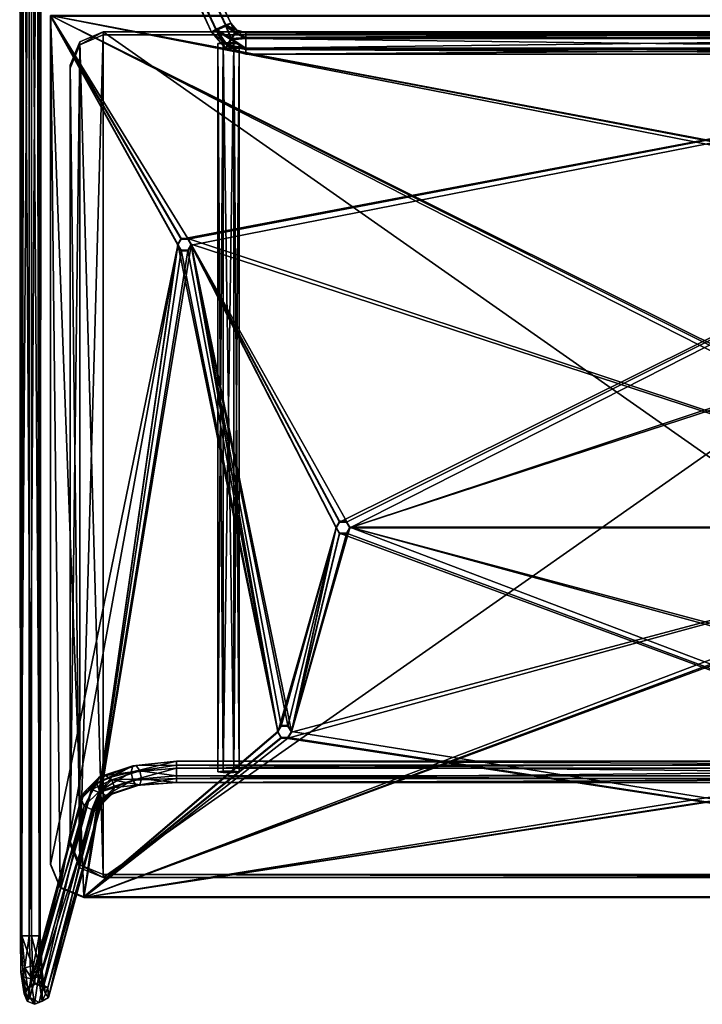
# Model space of a CAD drawing. Header units: millimetres. Extents: x -41 to 3008, y -710 to 56.
# Tile 1 of 28: x -41 to 309, y -710 to -205. Entities that reach past the tile are written whole.
import ezdxf

# ---------------------------------------------------------------- set-up
doc = ezdxf.new("R2010")
doc.units = ezdxf.units.MM
doc.header["$LTSCALE"] = 65.185185
doc.layers.add('Default', color=7, linetype='Continuous', true_color=0x000000)

msp = doc.modelspace()

# ---------------------------------------------------------------- meshes
at = {"layer": 'Default'}
mesh = msp.add_polyface(dxfattribs=at)
corners = [(-34.77, -42.93, 5.47), (-40.82, -42, 0.58), (-35.92, -674.54, -5.47), (-38.76, -42.93, 4.31), (-38.76, -42.93, 4.31), (-38.76, -42.93, 4.31), (-34.77, -674.54, 5.47), (-34.77, -674.54, 5.47), (-40.8, -42.93, 0.69), (-40.8, -42.93, 0.69), (-39.8, -674.54, 3.23), (-39.8, -674.54, 3.23), (-39.8, -674.54, 3.23), (-39.8, -674.54, 3.23), (-39.63, -42, -3.45), (-39.63, -42, -3.45), (-39.63, -42, -3.45), (-39.63, -42, -3.45), (-40.82, -42.46, 0.58), (-40.82, -42.46, 0.58), (-35.92, -42, -5.47), (-35.92, -42, -5.47), (-40.37, -674.54, -2.24), (-40.37, -674.54, -2.24), (-40.37, -674.54, -2.24), (-40.37, -674.54, -2.24), (-40.82, -42.93, 0.57), (-40.82, -42.93, 0.57), (-40.82, -42.93, 0.57), (-40.82, -42.93, 0.57)]
mesh.append_faces([[corners[k] for k in face] for face in [(0, 5, 6, 6), (3, 9, 11, 11), (7, 4, 10, 10), (1, 17, 18, 18), (14, 21, 24, 24), (16, 26, 19, 19), (27, 15, 23, 23), (20, 2, 25, 25), (8, 29, 12, 12), (28, 22, 13, 13)]])
mesh = msp.add_polyface(dxfattribs=at)
corners = [(-34.77, -674.54, 5.47), (-29.88, -42, -0.57), (-35.92, -42, -5.47), (-31.07, -42.93, 3.46), (-31.07, -42.93, 3.46), (-34.77, -42.93, 5.47), (-34.77, -42.93, 5.47), (-30.32, -674.54, 2.24), (-30.32, -674.54, 2.24), (-30.32, -674.54, 2.24), (-30.32, -674.54, 2.24), (-31.9, -42, -4.29), (-31.9, -42, -4.29), (-31.9, -42, -4.29), (-29.89, -42, -0.68), (-29.89, -42, -0.68), (-29.89, -42, -0.68), (-30.9, -674.54, -3.23), (-30.9, -674.54, -3.23), (-30.9, -674.54, -3.23), (-30.9, -674.54, -3.23), (-30.9, -674.54, -3.23), (-29.88, -42.46, -0.57), (-29.88, -42.46, -0.57), (-29.88, -42.46, -0.57), (-29.88, -42.93, -0.57), (-29.88, -42.93, -0.57), (-29.88, -42.93, -0.57), (-35.92, -674.54, -5.47), (-35.92, -674.54, -5.47)]
mesh.append_faces([[corners[k] for k in face] for face in [(3, 6, 9, 9), (5, 0, 10, 10), (11, 16, 18, 18), (14, 1, 24, 24), (15, 23, 19, 19), (22, 27, 20, 20), (25, 4, 8, 8), (26, 7, 21, 21), (2, 13, 28, 28), (12, 17, 29, 29)]])
mesh = msp.add_polyface(dxfattribs=at)
corners = [(67.45, -206.48, 309.45), (-4.04, -79.53, 300.58), (3.44, -76.38, 295.58), (3.44, -76.38, 295.58), (3.44, -76.38, 295.58), (5.93, -74.89, 300.25), (5.93, -74.89, 300.25), (64.95, -207.98, 304.78), (64.95, -207.98, 304.78), (64.95, -207.98, 304.78), (-1.54, -78.7, 295.74), (-1.54, -78.7, 295.74), (-1.54, -78.7, 295.74), (57.48, -211.12, 309.78), (57.48, -211.12, 309.78), (59.97, -210.29, 304.95), (59.97, -210.29, 304.95), (59.97, -210.29, 304.95)]
mesh.append_faces([[corners[k] for k in face] for face in [(2, 6, 8, 8), (5, 0, 9, 9), (1, 12, 13, 13), (10, 4, 16, 16), (14, 11, 15, 15), (17, 3, 7, 7)]])
mesh = msp.add_polyface(dxfattribs=at)
corners = [(5.93, -74.89, 300.25), (57.48, -211.12, 309.78), (3.44, -75.72, 305.08), (3.44, -75.72, 305.08), (3.44, -75.72, 305.08), (67.45, -206.48, 309.45), (67.45, -206.48, 309.45), (-1.54, -78.03, 305.25), (-1.54, -78.03, 305.25), (-1.54, -78.03, 305.25), (64.95, -207.31, 314.29), (64.95, -207.31, 314.29), (64.95, -207.31, 314.29), (-4.04, -79.53, 300.58), (-4.04, -79.53, 300.58), (59.97, -209.63, 314.45), (59.97, -209.63, 314.45), (59.97, -209.63, 314.45)]
mesh.append_faces([[corners[k] for k in face] for face in [(0, 4, 5, 5), (2, 9, 11, 11), (6, 3, 10, 10), (7, 14, 16, 16), (12, 8, 15, 15), (17, 13, 1, 1)]])
mesh = msp.add_polyface(dxfattribs=at)
corners = [(-25, -637.54, 350.12), (-25, -203, 314.72), (-25, -202.65, 319.71), (-25, -202.65, 319.71), (-25, -637.89, 345.13), (-25, -637.89, 345.13)]
mesh.append_faces([[corners[k] for k in face] for face in [(0, 3, 4, 4), (2, 1, 5, 5)]])
mesh = msp.add_polyface(dxfattribs=at)
corners = [(-25, -637.54, 350.12), (-8, -654.5, 351.31), (-8, -654.5, 351.31), (-8, -654.5, 351.31), (-8, -654.5, 351.31), (-8, -654.5, 351.31), (628, -654.5, 351.31), (628, -654.5, 351.31), (628, -654.5, 351.31), (628, -654.5, 351.31), (628, -654.5, 351.31), (628, -654.5, 351.31), (628, -654.5, 351.31), (628, -654.5, 351.31), (628, -654.5, 351.31), (628, -654.5, 351.31), (628, -654.5, 351.31), (628, -654.5, 351.31), (628, -654.5, 351.31), (628, -654.5, 351.31), (93.25, -572.73, 345.59), (93.25, -572.73, 345.59), (93.25, -572.73, 345.59), (640.02, -649.53, 350.96), (640.02, -649.53, 350.96), (579.8, -319.92, 327.91), (579.8, -319.92, 327.91), (579.8, -319.92, 327.91), (579.8, -319.92, 327.91), (579.8, -319.92, 327.91), (128.5, -464.96, 338.05), (128.5, -464.96, 338.05), (128.5, -464.96, 338.05), (128.5, -464.96, 338.05), (128.5, -464.96, 338.05), (128.5, -464.96, 338.05), (126.75, -467.99, 338.27), (126.75, -467.99, 338.27), (523.25, -572.73, 345.59), (523.25, -572.73, 345.59), (523.25, -572.73, 345.59), (123.25, -467.99, 338.27), (123.25, -467.99, 338.27), (123.25, -467.99, 338.27), (98.5, -569.71, 345.38), (98.5, -569.71, 345.38), (98.5, -569.71, 345.38), (98.5, -569.71, 345.38), (98.5, -569.71, 345.38), (96.75, -572.73, 345.59), (96.75, -572.73, 345.59), (528.5, -569.71, 345.38), (528.5, -569.71, 345.38), (528.5, -569.71, 345.38), (528.5, -569.71, 345.38), (526.75, -572.73, 345.59), (526.75, -572.73, 345.59), (572.8, -319.92, 327.91), (572.8, -319.92, 327.91), (572.8, -319.92, 327.91), (572.8, -319.92, 327.91), (572.8, -319.92, 327.91), (572.8, -319.92, 327.91), (578.05, -322.94, 328.12), (578.05, -322.94, 328.12), (574.55, -322.94, 328.12), (574.55, -322.94, 328.12), (-20.02, -649.53, 350.96), (-20.02, -649.53, 350.96), (-25, -202.65, 319.71), (-25, -202.65, 319.71), (-25, -202.65, 319.71), (-25, -202.65, 319.71), (-25, -202.65, 319.71), (-25, -202.65, 319.71), (-25, -202.65, 319.71), (-25, -202.65, 319.71), (-25, -202.65, 319.71), (-25, -202.65, 319.71), (-25, -202.65, 319.71), (-25, -202.65, 319.71), (40.2, -319.92, 327.91), (40.2, -319.92, 327.91), (40.2, -319.92, 327.91), (40.2, -319.92, 327.91), (91.5, -569.71, 345.38), (91.5, -569.71, 345.38), (91.5, -569.71, 345.38), (91.5, -569.71, 345.38), (91.5, -569.71, 345.38), (91.5, -569.71, 345.38), (645, -202.65, 319.71), (645, -202.65, 319.71), (645, -202.65, 319.71), (578.05, -316.89, 327.7), (578.05, -316.89, 327.7), (578.05, -316.89, 327.7), (496.75, -461.94, 337.84), (496.75, -461.94, 337.84), (496.75, -461.94, 337.84), (493.25, -461.94, 337.84), (493.25, -461.94, 337.84), (491.5, -464.96, 338.05), (491.5, -464.96, 338.05), (491.5, -464.96, 338.05), (491.5, -464.96, 338.05), (491.5, -464.96, 338.05), (491.5, -464.96, 338.05), (45.45, -316.89, 327.7), (45.45, -316.89, 327.7), (45.45, -316.89, 327.7), (41.95, -316.89, 327.7), (41.95, -316.89, 327.7), (574.55, -316.89, 327.7), (574.55, -316.89, 327.7), (645, -637.54, 350.12), (645, -637.54, 350.12), (126.75, -461.94, 337.84), (126.75, -461.94, 337.84), (47.2, -319.92, 327.91), (47.2, -319.92, 327.91), (47.2, -319.92, 327.91), (47.2, -319.92, 327.91), (47.2, -319.92, 327.91), (47.2, -319.92, 327.91), (47.2, -319.92, 327.91), (47.2, -319.92, 327.91), (47.2, -319.92, 327.91), (47.2, -319.92, 327.91), (521.5, -569.71, 345.38), (521.5, -569.71, 345.38), (521.5, -569.71, 345.38), (521.5, -569.71, 345.38), (521.5, -569.71, 345.38), (521.5, -569.71, 345.38), (123.25, -461.94, 337.84), (123.25, -461.94, 337.84), (121.5, -464.96, 338.05), (121.5, -464.96, 338.05), (121.5, -464.96, 338.05), (498.5, -464.96, 338.05), (498.5, -464.96, 338.05), (498.5, -464.96, 338.05), (498.5, -464.96, 338.05), (498.5, -464.96, 338.05), (498.5, -464.96, 338.05), (496.75, -467.99, 338.27), (496.75, -467.99, 338.27), (526.75, -566.68, 345.17), (526.75, -566.68, 345.17), (523.25, -566.68, 345.17), (523.25, -566.68, 345.17), (493.25, -467.99, 338.27), (493.25, -467.99, 338.27), (96.75, -566.68, 345.17), (96.75, -566.68, 345.17), (93.25, -566.68, 345.17), (93.25, -566.68, 345.17), (45.45, -322.94, 328.12), (45.45, -322.94, 328.12), (41.95, -322.94, 328.12), (41.95, -322.94, 328.12)]
mesh.append_faces([[corners[k] for k in face] for face in [(1, 19, 21, 21), (6, 24, 26, 26), (14, 30, 37, 37), (31, 13, 39, 39), (43, 15, 36, 36), (16, 42, 45, 45), (17, 44, 50, 50), (22, 18, 49, 49), (11, 51, 56, 56), (52, 10, 61, 61), (40, 12, 55, 55), (7, 25, 64, 64), (62, 9, 65, 65), (66, 8, 63, 63), (67, 5, 70, 70), (71, 4, 82, 82), (90, 2, 20, 20), (3, 89, 83, 83), (0, 68, 69, 69), (91, 80, 95, 95), (99, 76, 100, 100), (77, 98, 58, 58), (101, 75, 102, 102), (103, 74, 109, 109), (110, 73, 111, 111), (112, 72, 81, 81), (96, 79, 113, 113), (114, 78, 57, 57), (115, 93, 28, 28), (29, 92, 94, 94), (23, 116, 27, 27), (117, 35, 126, 126), (106, 33, 133, 133), (34, 105, 127, 127), (134, 32, 38, 38), (135, 118, 125, 125), (137, 136, 124, 124), (41, 139, 46, 46), (47, 138, 123, 123), (97, 145, 59, 59), (140, 147, 130, 130), (54, 143, 148, 148), (144, 53, 60, 60), (149, 142, 150, 150), (151, 141, 129, 129), (152, 107, 132, 132), (128, 104, 108, 108), (146, 153, 131, 131), (154, 48, 122, 122), (156, 155, 121, 121), (85, 157, 120, 120), (86, 119, 159, 159), (84, 88, 160, 160), (161, 87, 158, 158)]])
mesh = msp.add_polyface(dxfattribs=at)
corners = [(645, -637.89, 345.13), (628, -654.85, 346.32), (628, -654.85, 346.32), (628, -654.85, 346.32), (628, -654.85, 346.32), (628, -654.85, 346.32), (-8, -654.85, 346.32), (-8, -654.85, 346.32), (-8, -654.85, 346.32), (-8, -654.85, 346.32), (-8, -654.85, 346.32), (-8, -654.85, 346.32), (-8, -654.85, 346.32), (-8, -654.85, 346.32), (-8, -654.85, 346.32), (-8, -654.85, 346.32), (-8, -654.85, 346.32), (-8, -654.85, 346.32), (-8, -654.85, 346.32), (-8, -654.85, 346.32), (526.75, -573.08, 340.6), (526.75, -573.08, 340.6), (526.75, -573.08, 340.6), (645, -203, 314.72), (645, -203, 314.72), (645, -203, 314.72), (645, -203, 314.72), (645, -203, 314.72), (645, -203, 314.72), (645, -203, 314.72), (645, -203, 314.72), (645, -203, 314.72), (645, -203, 314.72), (645, -203, 314.72), (645, -203, 314.72), (640.02, -649.88, 345.97), (640.02, -649.88, 345.97), (579.8, -320.27, 322.92), (579.8, -320.27, 322.92), (579.8, -320.27, 322.92), (579.8, -320.27, 322.92), (528.5, -570.06, 340.39), (528.5, -570.06, 340.39), (528.5, -570.06, 340.39), (528.5, -570.06, 340.39), (528.5, -570.06, 340.39), (528.5, -570.06, 340.39), (-20.02, -649.88, 345.97), (-20.02, -649.88, 345.97), (40.2, -320.27, 322.92), (40.2, -320.27, 322.92), (40.2, -320.27, 322.92), (40.2, -320.27, 322.92), (40.2, -320.27, 322.92), (496.75, -468.34, 333.28), (496.75, -468.34, 333.28), (496.75, -468.34, 333.28), (493.25, -468.34, 333.28), (493.25, -468.34, 333.28), (521.5, -570.06, 340.39), (521.5, -570.06, 340.39), (521.5, -570.06, 340.39), (521.5, -570.06, 340.39), (521.5, -570.06, 340.39), (491.5, -465.31, 333.07), (491.5, -465.31, 333.07), (491.5, -465.31, 333.07), (491.5, -465.31, 333.07), (491.5, -465.31, 333.07), (491.5, -465.31, 333.07), (96.75, -573.08, 340.6), (96.75, -573.08, 340.6), (96.75, -573.08, 340.6), (93.25, -573.08, 340.6), (93.25, -573.08, 340.6), (91.5, -570.06, 340.39), (91.5, -570.06, 340.39), (91.5, -570.06, 340.39), (91.5, -570.06, 340.39), (47.2, -320.27, 322.92), (47.2, -320.27, 322.92), (47.2, -320.27, 322.92), (47.2, -320.27, 322.92), (47.2, -320.27, 322.92), (47.2, -320.27, 322.92), (523.25, -573.08, 340.6), (523.25, -573.08, 340.6), (45.45, -323.29, 323.13), (45.45, -323.29, 323.13), (41.95, -323.29, 323.13), (41.95, -323.29, 323.13), (-25, -203, 314.72), (-25, -203, 314.72), (-25, -203, 314.72), (41.95, -317.24, 322.71), (41.95, -317.24, 322.71), (41.95, -317.24, 322.71), (128.5, -465.31, 333.07), (128.5, -465.31, 333.07), (128.5, -465.31, 333.07), (128.5, -465.31, 333.07), (128.5, -465.31, 333.07), (128.5, -465.31, 333.07), (126.75, -462.29, 332.85), (126.75, -462.29, 332.85), (574.55, -317.24, 322.71), (574.55, -317.24, 322.71), (574.55, -317.24, 322.71), (123.25, -462.29, 332.85), (123.25, -462.29, 332.85), (123.25, -462.29, 332.85), (45.45, -317.24, 322.71), (45.45, -317.24, 322.71), (578.05, -317.24, 322.71), (578.05, -317.24, 322.71), (-25, -637.89, 345.13), (-25, -637.89, 345.13), (126.75, -468.34, 333.28), (126.75, -468.34, 333.28), (98.5, -570.06, 340.39), (98.5, -570.06, 340.39), (98.5, -570.06, 340.39), (98.5, -570.06, 340.39), (98.5, -570.06, 340.39), (98.5, -570.06, 340.39), (572.8, -320.27, 322.92), (572.8, -320.27, 322.92), (572.8, -320.27, 322.92), (572.8, -320.27, 322.92), (572.8, -320.27, 322.92), (572.8, -320.27, 322.92), (572.8, -320.27, 322.92), (572.8, -320.27, 322.92), (572.8, -320.27, 322.92), (572.8, -320.27, 322.92), (123.25, -468.34, 333.28), (123.25, -468.34, 333.28), (121.5, -465.31, 333.07), (121.5, -465.31, 333.07), (121.5, -465.31, 333.07), (121.5, -465.31, 333.07), (121.5, -465.31, 333.07), (121.5, -465.31, 333.07), (96.75, -567.03, 340.18), (96.75, -567.03, 340.18), (93.25, -567.03, 340.18), (93.25, -567.03, 340.18), (498.5, -465.31, 333.07), (498.5, -465.31, 333.07), (498.5, -465.31, 333.07), (496.75, -462.29, 332.85), (496.75, -462.29, 332.85), (493.25, -462.29, 332.85), (493.25, -462.29, 332.85), (526.75, -567.03, 340.18), (526.75, -567.03, 340.18), (578.05, -323.29, 323.13), (578.05, -323.29, 323.13), (574.55, -323.29, 323.13), (574.55, -323.29, 323.13), (523.25, -567.03, 340.18), (523.25, -567.03, 340.18)]
mesh.append_faces([[corners[k] for k in face] for face in [(1, 19, 21, 21), (5, 24, 35, 35), (25, 4, 38, 38), (46, 2, 20, 20), (3, 45, 39, 39), (6, 48, 50, 50), (56, 15, 57, 57), (16, 55, 60, 60), (58, 14, 64, 64), (65, 13, 71, 71), (72, 12, 73, 73), (74, 11, 75, 75), (76, 10, 83, 83), (22, 18, 85, 85), (86, 17, 59, 59), (84, 9, 87, 87), (88, 8, 89, 89), (90, 7, 49, 49), (23, 0, 36, 36), (91, 34, 95, 95), (29, 97, 104, 104), (98, 28, 106, 106), (110, 30, 103, 103), (31, 109, 80, 80), (32, 79, 112, 112), (96, 33, 111, 111), (26, 37, 114, 114), (107, 27, 113, 113), (115, 93, 52, 52), (53, 92, 94, 94), (47, 116, 51, 51), (117, 102, 122, 122), (101, 67, 123, 123), (68, 100, 133, 133), (134, 99, 105, 105), (135, 118, 121, 121), (137, 136, 120, 120), (108, 142, 81, 81), (138, 119, 144, 144), (78, 140, 145, 145), (141, 77, 82, 82), (146, 139, 143, 143), (54, 149, 61, 61), (147, 151, 130, 130), (62, 148, 129, 129), (152, 69, 132, 132), (124, 66, 70, 70), (150, 153, 131, 131), (41, 155, 126, 126), (40, 44, 156, 156), (157, 43, 158, 158), (159, 42, 125, 125), (160, 63, 128, 128), (154, 161, 127, 127)]])
mesh = msp.add_polyface(dxfattribs=at)
corners = [(57.48, -211.12, 309.78), (75.15, -211.38, 309.8), (64.95, -207.98, 304.78), (64.95, -207.98, 304.78), (64.95, -207.98, 304.78), (67.45, -206.48, 309.45), (67.45, -206.48, 309.45), (69.72, -211.68, 305.92), (69.72, -211.68, 305.92), (69.72, -211.68, 305.92), (69.72, -211.68, 305.92), (69.72, -211.68, 305.92), (70.58, -210.05, 309.7), (70.58, -210.05, 309.7), (70.58, -210.05, 309.7), (59.97, -210.29, 304.95), (59.97, -210.29, 304.95), (59.97, -210.29, 304.95), (59.97, -210.29, 304.95), (64.67, -219.31, 310.35), (64.67, -219.31, 310.35), (64.67, -219.31, 310.35), (67.63, -215.06, 304.54), (67.63, -215.06, 304.54), (67.63, -215.06, 304.54), (67.63, -215.06, 304.54), (67.63, -215.06, 304.54), (67.63, -215.06, 304.54), (65.54, -218.22, 306.38), (65.54, -218.22, 306.38), (65.54, -218.22, 306.38), (65.54, -218.22, 306.38), (65.54, -218.22, 306.38), (75.15, -214.46, 305.24), (75.15, -214.46, 305.24), (75.15, -214.46, 305.24), (75.15, -214.46, 305.24), (75.15, -222.35, 310.56), (75.15, -222.35, 310.56), (75.15, -219.94, 305.62), (75.15, -219.94, 305.62), (75.15, -219.94, 305.62)]
mesh.append_faces([[corners[k] for k in face] for face in [(2, 6, 7, 7), (5, 14, 8, 8), (0, 18, 19, 19), (15, 4, 25, 25), (20, 17, 30, 30), (31, 16, 24, 24), (26, 3, 11, 11), (12, 1, 36, 36), (9, 13, 35, 35), (37, 21, 29, 29), (38, 28, 39, 39), (32, 23, 40, 40), (27, 10, 34, 34), (41, 22, 33, 33)]])
mesh = msp.add_polyface(dxfattribs=at)
corners = [(67.45, -206.48, 309.45), (75.15, -222.35, 310.56), (64.95, -207.31, 314.29), (64.95, -207.31, 314.29), (64.95, -207.31, 314.29), (64.95, -207.31, 314.29), (70.58, -210.05, 309.7), (70.58, -210.05, 309.7), (70.58, -210.05, 309.7), (59.97, -209.63, 314.45), (59.97, -209.63, 314.45), (59.97, -209.63, 314.45), (67.63, -214.3, 315.51), (67.63, -214.3, 315.51), (67.63, -214.3, 315.51), (67.63, -214.3, 315.51), (67.63, -214.3, 315.51), (67.63, -214.3, 315.51), (69.72, -211.14, 313.68), (69.72, -211.14, 313.68), (69.72, -211.14, 313.68), (69.72, -211.14, 313.68), (69.72, -211.14, 313.68), (57.48, -211.12, 309.78), (57.48, -211.12, 309.78), (65.54, -217.68, 314.14), (65.54, -217.68, 314.14), (65.54, -217.68, 314.14), (65.54, -217.68, 314.14), (65.54, -217.68, 314.14), (64.67, -219.31, 310.35), (64.67, -219.31, 310.35), (64.67, -219.31, 310.35), (75.15, -211.38, 309.8), (75.15, -211.38, 309.8), (75.15, -213.79, 314.74), (75.15, -213.79, 314.74), (75.15, -213.79, 314.74), (75.15, -219.28, 315.12), (75.15, -219.28, 315.12), (75.15, -219.28, 315.12), (75.15, -219.28, 315.12)]
mesh.append_faces([[corners[k] for k in face] for face in [(0, 5, 6, 6), (2, 11, 12, 12), (7, 4, 20, 20), (21, 3, 17, 17), (9, 24, 25, 25), (13, 10, 29, 29), (26, 23, 32, 32), (8, 19, 33, 33), (22, 16, 36, 36), (34, 18, 35, 35), (14, 28, 39, 39), (37, 15, 38, 38), (27, 31, 40, 40), (41, 30, 1, 1)]])
mesh = msp.add_polyface(dxfattribs=at)
corners = [(-15, -228, 343.54), (2, -212.58, 320.41), (-10.02, -217.55, 320.75), (-10.02, -217.55, 320.75), (-10.02, -217.55, 320.75), (-15, -229.54, 321.59), (-15, -229.54, 321.59), (-10.02, -216.01, 342.7), (-10.02, -216.01, 342.7), (-10.02, -216.01, 342.7), (2, -211.04, 342.35), (2, -211.04, 342.35)]
mesh.append_faces([[corners[k] for k in face] for face in [(2, 6, 8, 8), (5, 0, 9, 9), (1, 4, 10, 10), (11, 3, 7, 7)]])
mesh = msp.add_polyface(dxfattribs=at)
corners = [(635, -228, 343.54), (-15, -626.03, 371.37), (618, -211.04, 342.35), (618, -211.04, 342.35), (618, -211.04, 342.35), (2, -211.04, 342.35), (2, -211.04, 342.35), (2, -211.04, 342.35), (618, -642.99, 372.56), (618, -642.99, 372.56), (618, -642.99, 372.56), (2, -642.99, 372.56), (2, -642.99, 372.56), (2, -642.99, 372.56), (-10.02, -216.01, 342.7), (-10.02, -216.01, 342.7), (-10.02, -216.01, 342.7), (630.02, -216.01, 342.7), (630.02, -216.01, 342.7), (630.02, -216.01, 342.7), (630.02, -638.02, 372.21), (630.02, -638.02, 372.21), (630.02, -638.02, 372.21), (635, -626.03, 371.37), (635, -626.03, 371.37), (-10.02, -638.02, 372.21), (-10.02, -638.02, 372.21), (-10.02, -638.02, 372.21), (-15, -228, 343.54), (-15, -228, 343.54)]
mesh.append_faces([[corners[k] for k in face] for face in [(2, 7, 9, 9), (10, 6, 11, 11), (12, 5, 16, 16), (17, 4, 21, 21), (22, 3, 8, 8), (0, 19, 23, 23), (24, 18, 20, 20), (25, 13, 15, 15), (1, 27, 28, 28), (29, 26, 14, 14)]])
mesh = msp.add_polyface(dxfattribs=at)
corners = [(618, -212.58, 320.41), (2, -211.04, 342.35), (2, -212.58, 320.41), (2, -212.58, 320.41), (618, -211.04, 342.35), (618, -211.04, 342.35)]
mesh.append_faces([[corners[k] for k in face] for face in [(0, 3, 4, 4), (2, 1, 5, 5)]])
mesh = msp.add_polyface(dxfattribs=at)
corners = [(537.92, -211.38, 309.8), (75.15, -222.35, 310.56), (75.15, -214.46, 305.24), (75.15, -214.46, 305.24), (75.15, -214.46, 305.24), (75.15, -211.38, 309.8), (75.15, -211.38, 309.8), (537.92, -214.46, 305.24), (537.92, -214.46, 305.24), (537.92, -214.46, 305.24), (75.15, -219.94, 305.62), (75.15, -219.94, 305.62), (75.15, -219.94, 305.62), (537.92, -222.35, 310.56), (537.92, -222.35, 310.56), (537.92, -219.94, 305.62), (537.92, -219.94, 305.62), (537.92, -219.94, 305.62)]
mesh.append_faces([[corners[k] for k in face] for face in [(2, 6, 8, 8), (5, 0, 9, 9), (1, 12, 13, 13), (10, 4, 16, 16), (14, 11, 15, 15), (17, 3, 7, 7)]])
mesh = msp.add_polyface(dxfattribs=at)
corners = [(75.15, -211.38, 309.8), (537.92, -222.35, 310.56), (75.15, -213.79, 314.74), (75.15, -213.79, 314.74), (75.15, -213.79, 314.74), (537.92, -211.38, 309.8), (537.92, -211.38, 309.8), (75.15, -219.28, 315.12), (75.15, -219.28, 315.12), (75.15, -219.28, 315.12), (537.92, -213.79, 314.74), (537.92, -213.79, 314.74), (537.92, -213.79, 314.74), (75.15, -222.35, 310.56), (75.15, -222.35, 310.56), (537.92, -219.28, 315.12), (537.92, -219.28, 315.12), (537.92, -219.28, 315.12)]
mesh.append_faces([[corners[k] for k in face] for face in [(0, 4, 5, 5), (2, 9, 11, 11), (6, 3, 10, 10), (7, 14, 16, 16), (12, 8, 15, 15), (17, 13, 1, 1)]])
mesh = msp.add_polyface(dxfattribs=at)
corners = [(-15, -229.54, 321.59), (635, -627.57, 349.42), (-15, -627.57, 349.42), (-15, -627.57, 349.42), (-10.02, -217.55, 320.75), (-10.02, -217.55, 320.75), (-10.02, -217.55, 320.75), (-10.02, -639.56, 350.26), (-10.02, -639.56, 350.26), (-10.02, -639.56, 350.26), (2, -644.52, 350.61), (2, -644.52, 350.61), (2, -644.52, 350.61), (2, -212.58, 320.41), (2, -212.58, 320.41), (2, -212.58, 320.41), (618, -644.52, 350.61), (618, -644.52, 350.61), (618, -644.52, 350.61), (618, -212.58, 320.41), (618, -212.58, 320.41), (618, -212.58, 320.41), (630.02, -639.56, 350.26), (630.02, -639.56, 350.26), (630.02, -639.56, 350.26), (630.02, -217.55, 320.75), (630.02, -217.55, 320.75), (630.02, -217.55, 320.75), (635, -229.54, 321.59), (635, -229.54, 321.59)]
mesh.append_faces([[corners[k] for k in face] for face in [(2, 0, 6, 6), (7, 3, 5, 5), (10, 9, 14, 14), (15, 8, 4, 4), (16, 12, 20, 20), (21, 11, 13, 13), (22, 18, 26, 26), (27, 17, 19, 19), (1, 24, 28, 28), (29, 23, 25, 25)]])
mesh = msp.add_polyface(dxfattribs=at)
corners = [(60.73, -590.41, 336.3), (71.73, -216.87, 310.18), (63.48, -590.07, 341.05), (63.48, -590.07, 341.05), (63.48, -590.07, 341.05), (60.73, -216.87, 310.18), (60.73, -216.87, 310.18), (68.98, -590.07, 341.05), (68.98, -590.07, 341.05), (68.98, -590.07, 341.05), (63.48, -216.53, 314.93), (63.48, -216.53, 314.93), (63.48, -216.53, 314.93), (71.73, -590.41, 336.3), (71.73, -590.41, 336.3), (68.98, -216.53, 314.93), (68.98, -216.53, 314.93), (68.98, -216.53, 314.93)]
mesh.append_faces([[corners[k] for k in face] for face in [(0, 4, 5, 5), (2, 9, 11, 11), (6, 3, 10, 10), (7, 14, 16, 16), (8, 15, 12, 12), (13, 1, 17, 17)]])
mesh = msp.add_polyface(dxfattribs=at)
corners = [(63.48, -217.2, 305.43), (68.98, -216.53, 314.93), (60.73, -216.87, 310.18), (60.73, -216.87, 310.18), (60.73, -216.87, 310.18), (68.98, -217.2, 305.43), (68.98, -217.2, 305.43), (71.73, -216.87, 310.18), (71.73, -216.87, 310.18), (71.73, -216.87, 310.18), (63.48, -216.53, 314.93), (63.48, -216.53, 314.93)]
mesh.append_faces([[corners[k] for k in face] for face in [(0, 4, 5, 5), (6, 3, 7, 7), (8, 2, 11, 11), (1, 9, 10, 10)]])
mesh = msp.add_polyface(dxfattribs=at)
corners = [(60.73, -216.87, 310.18), (71.73, -590.41, 336.3), (63.48, -590.74, 331.55), (63.48, -590.74, 331.55), (63.48, -590.74, 331.55), (60.73, -590.41, 336.3), (60.73, -590.41, 336.3), (63.48, -217.2, 305.43), (63.48, -217.2, 305.43), (63.48, -217.2, 305.43), (68.98, -590.74, 331.55), (68.98, -590.74, 331.55), (68.98, -590.74, 331.55), (71.73, -216.87, 310.18), (71.73, -216.87, 310.18), (68.98, -217.2, 305.43), (68.98, -217.2, 305.43), (68.98, -217.2, 305.43)]
mesh.append_faces([[corners[k] for k in face] for face in [(2, 6, 8, 8), (5, 0, 9, 9), (1, 12, 13, 13), (10, 4, 16, 16), (11, 15, 14, 14), (3, 7, 17, 17)]])
mesh = msp.add_polyface(dxfattribs=at)
corners = [(-15, -229.54, 321.59), (-15, -626.03, 371.37), (-15, -627.57, 349.42), (-15, -627.57, 349.42), (-15, -228, 343.54), (-15, -228, 343.54)]
mesh.append_faces([[corners[k] for k in face] for face in [(0, 3, 4, 4), (2, 1, 5, 5)]])
mesh = msp.add_polyface(dxfattribs=at)
corners = [(47.2, -319.92, 327.91), (40.2, -320.27, 322.92), (45.45, -316.89, 327.7), (45.45, -316.89, 327.7), (45.45, -316.89, 327.7), (47.2, -320.27, 322.92), (47.2, -320.27, 322.92), (41.95, -316.89, 327.7), (41.95, -316.89, 327.7), (41.95, -316.89, 327.7), (45.45, -317.24, 322.71), (45.45, -317.24, 322.71), (45.45, -317.24, 322.71), (40.2, -319.92, 327.91), (40.2, -319.92, 327.91), (41.95, -317.24, 322.71), (41.95, -317.24, 322.71), (41.95, -317.24, 322.71)]
mesh.append_faces([[corners[k] for k in face] for face in [(0, 4, 5, 5), (2, 9, 11, 11), (6, 3, 10, 10), (7, 14, 16, 16), (8, 15, 12, 12), (13, 1, 17, 17)]])
mesh = msp.add_polyface(dxfattribs=at)
corners = [(47.2, -320.27, 322.92), (40.2, -319.92, 327.91), (45.45, -322.94, 328.12), (45.45, -322.94, 328.12), (45.45, -322.94, 328.12), (47.2, -319.92, 327.91), (47.2, -319.92, 327.91), (45.45, -323.29, 323.13), (45.45, -323.29, 323.13), (45.45, -323.29, 323.13), (41.95, -322.94, 328.12), (41.95, -322.94, 328.12), (41.95, -322.94, 328.12), (40.2, -320.27, 322.92), (40.2, -320.27, 322.92), (41.95, -323.29, 323.13), (41.95, -323.29, 323.13), (41.95, -323.29, 323.13)]
mesh.append_faces([[corners[k] for k in face] for face in [(2, 6, 8, 8), (5, 0, 9, 9), (1, 12, 13, 13), (10, 4, 16, 16), (11, 15, 14, 14), (3, 7, 17, 17)]])
mesh = msp.add_polyface(dxfattribs=at)
corners = [(128.5, -464.96, 338.05), (121.5, -465.31, 333.07), (126.75, -461.94, 337.84), (126.75, -461.94, 337.84), (126.75, -461.94, 337.84), (128.5, -465.31, 333.07), (128.5, -465.31, 333.07), (123.25, -461.94, 337.84), (123.25, -461.94, 337.84), (123.25, -461.94, 337.84), (126.75, -462.29, 332.85), (126.75, -462.29, 332.85), (126.75, -462.29, 332.85), (121.5, -464.96, 338.05), (121.5, -464.96, 338.05), (123.25, -462.29, 332.85), (123.25, -462.29, 332.85), (123.25, -462.29, 332.85)]
mesh.append_faces([[corners[k] for k in face] for face in [(0, 4, 5, 5), (2, 9, 11, 11), (6, 3, 10, 10), (7, 14, 16, 16), (8, 15, 12, 12), (13, 1, 17, 17)]])
mesh = msp.add_polyface(dxfattribs=at)
corners = [(128.5, -465.31, 333.07), (121.5, -464.96, 338.05), (126.75, -467.99, 338.27), (126.75, -467.99, 338.27), (126.75, -467.99, 338.27), (128.5, -464.96, 338.05), (128.5, -464.96, 338.05), (126.75, -468.34, 333.28), (126.75, -468.34, 333.28), (126.75, -468.34, 333.28), (123.25, -467.99, 338.27), (123.25, -467.99, 338.27), (123.25, -467.99, 338.27), (121.5, -465.31, 333.07), (121.5, -465.31, 333.07), (123.25, -468.34, 333.28), (123.25, -468.34, 333.28), (123.25, -468.34, 333.28)]
mesh.append_faces([[corners[k] for k in face] for face in [(2, 6, 8, 8), (5, 0, 9, 9), (1, 12, 13, 13), (10, 4, 16, 16), (11, 15, 14, 14), (3, 7, 17, 17)]])
mesh = msp.add_polyface(dxfattribs=at)
corners = [(98.5, -569.71, 345.38), (91.5, -570.06, 340.39), (96.75, -566.68, 345.17), (96.75, -566.68, 345.17), (96.75, -566.68, 345.17), (98.5, -570.06, 340.39), (98.5, -570.06, 340.39), (93.25, -566.68, 345.17), (93.25, -566.68, 345.17), (93.25, -566.68, 345.17), (96.75, -567.03, 340.18), (96.75, -567.03, 340.18), (96.75, -567.03, 340.18), (91.5, -569.71, 345.38), (91.5, -569.71, 345.38), (93.25, -567.03, 340.18), (93.25, -567.03, 340.18), (93.25, -567.03, 340.18)]
mesh.append_faces([[corners[k] for k in face] for face in [(0, 4, 5, 5), (2, 9, 11, 11), (6, 3, 10, 10), (7, 14, 16, 16), (8, 15, 12, 12), (13, 1, 17, 17)]])
mesh = msp.add_polyface(dxfattribs=at)
corners = [(98.5, -570.06, 340.39), (91.5, -569.71, 345.38), (96.75, -572.73, 345.59), (96.75, -572.73, 345.59), (96.75, -572.73, 345.59), (98.5, -569.71, 345.38), (98.5, -569.71, 345.38), (96.75, -573.08, 340.6), (96.75, -573.08, 340.6), (96.75, -573.08, 340.6), (93.25, -572.73, 345.59), (93.25, -572.73, 345.59), (93.25, -572.73, 345.59), (91.5, -570.06, 340.39), (91.5, -570.06, 340.39), (93.25, -573.08, 340.6), (93.25, -573.08, 340.6), (93.25, -573.08, 340.6)]
mesh.append_faces([[corners[k] for k in face] for face in [(2, 6, 8, 8), (5, 0, 9, 9), (1, 12, 13, 13), (10, 4, 16, 16), (11, 15, 14, 14), (3, 7, 17, 17)]])
mesh = msp.add_polyface(dxfattribs=at)
corners = [(39.53, -588.44, 341.43), (1.61, -604.7, 299.07), (39.53, -586.95, 332.03), (39.53, -586.95, 332.03), (39.53, -586.95, 332.03), (39.53, -592.38, 331.17), (39.53, -592.38, 331.17), (20.81, -589.85, 326.9), (20.81, -589.85, 326.9), (20.81, -589.85, 326.9), (20.81, -589.85, 326.9), (20.81, -589.85, 326.9), (20.81, -589.85, 326.9), (21.57, -593.99, 326.96), (21.57, -593.99, 326.96), (21.57, -593.99, 326.96), (39.53, -584.97, 337.16), (39.53, -584.97, 337.16), (39.53, -584.97, 337.16), (39.53, -584.97, 337.16), (16.38, -590.51, 336.02), (16.38, -590.51, 336.02), (16.38, -590.51, 336.02), (18.97, -587.12, 329.52), (18.97, -587.12, 329.52), (18.97, -587.12, 329.52), (18.97, -587.12, 329.52), (18.97, -587.12, 329.52), (18.97, -587.12, 329.52), (17.14, -587.39, 333.3), (17.14, -587.39, 333.3), (17.14, -587.39, 333.3), (17.14, -587.39, 333.3), (17.14, -587.39, 333.3), (17.14, -587.39, 333.3), (-9.33, -604.31, 300.07), (-9.33, -604.31, 300.07), (-1.31, -596.27, 321.03), (-1.31, -596.27, 321.03), (-1.31, -596.27, 321.03), (0.03, -592.96, 318.81), (0.03, -592.96, 318.81), (0.03, -592.96, 318.81), (0.03, -592.96, 318.81), (0.03, -592.96, 318.81), (0.03, -592.96, 318.81), (0.03, -592.96, 318.81), (-7.8, -600.8, 298.56), (-7.8, -600.8, 298.56), (6.55, -593, 329.55), (6.55, -593, 329.55), (7.84, -598.45, 315.34), (7.84, -598.45, 315.34), (7.84, -598.45, 315.34), (0.01, -601.01, 297.82), (0.01, -601.01, 297.82), (0.01, -601.01, 297.82), (13.94, -595.92, 321.95), (13.94, -595.92, 321.95), (6.5, -594.5, 314.78), (6.5, -594.5, 314.78), (6.5, -594.5, 314.78), (6.5, -594.5, 314.78), (6.5, -594.5, 314.78), (6.5, -594.5, 314.78), (6.5, -594.5, 314.78), (3.26, -592.23, 316.21), (3.26, -592.23, 316.21), (3.26, -592.23, 316.21), (3.26, -592.23, 316.21), (3.26, -592.23, 316.21), (3.26, -592.23, 316.21), (-3.86, -599.37, 297.6), (-3.86, -599.37, 297.6), (-3.86, -599.37, 297.6), (-4.07, -599.37, 297.62), (-4.07, -599.37, 297.62), (-4.07, -599.37, 297.62)]
mesh.append_faces([[corners[k] for k in face] for face in [(2, 6, 7, 7), (5, 15, 8, 8), (0, 19, 20, 20), (16, 4, 26, 26), (21, 18, 32, 32), (33, 17, 25, 25), (27, 3, 12, 12), (35, 39, 41, 41), (36, 40, 47, 47), (37, 50, 30, 30), (42, 38, 29, 29), (51, 1, 56, 56), (57, 53, 61, 61), (62, 52, 55, 55), (13, 58, 60, 60), (14, 59, 9, 9), (49, 22, 31, 31), (71, 64, 73, 73), (65, 70, 10, 10), (74, 63, 54, 54), (45, 67, 76, 76), (68, 44, 23, 23), (77, 66, 72, 72), (69, 28, 11, 11), (48, 46, 75, 75), (43, 34, 24, 24)]])
mesh = msp.add_polyface(dxfattribs=at)
corners = [(39.53, -592.38, 331.17), (573.54, -588.44, 341.43), (573.54, -586.95, 332.03), (573.54, -586.95, 332.03), (573.54, -586.95, 332.03), (573.54, -592.38, 331.17), (573.54, -592.38, 331.17), (39.53, -586.95, 332.03), (39.53, -586.95, 332.03), (39.53, -586.95, 332.03), (573.54, -584.97, 337.16), (573.54, -584.97, 337.16), (573.54, -584.97, 337.16), (39.53, -588.44, 341.43), (39.53, -588.44, 341.43), (39.53, -584.97, 337.16), (39.53, -584.97, 337.16), (39.53, -584.97, 337.16)]
mesh.append_faces([[corners[k] for k in face] for face in [(2, 6, 8, 8), (5, 0, 9, 9), (1, 12, 13, 13), (10, 4, 16, 16), (14, 11, 15, 15), (17, 3, 7, 7)]])
mesh = msp.add_polyface(dxfattribs=at)
corners = [(39.53, -592.38, 331.17), (-9.33, -604.31, 300.07), (39.53, -595.84, 335.44), (39.53, -595.84, 335.44), (39.53, -595.84, 335.44), (39.53, -595.84, 335.44), (21.57, -593.99, 326.96), (21.57, -593.99, 326.96), (21.57, -593.99, 326.96), (39.53, -593.87, 340.57), (39.53, -593.87, 340.57), (39.53, -593.87, 340.57), (18.97, -597.39, 333.46), (18.97, -597.39, 333.46), (18.97, -597.39, 333.46), (18.97, -597.39, 333.46), (18.97, -597.39, 333.46), (18.97, -597.39, 333.46), (20.81, -597.11, 329.68), (20.81, -597.11, 329.68), (20.81, -597.11, 329.68), (20.81, -597.11, 329.68), (20.81, -597.11, 329.68), (20.81, -597.11, 329.68), (39.53, -588.44, 341.43), (39.53, -588.44, 341.43), (17.14, -594.65, 336.09), (17.14, -594.65, 336.09), (17.14, -594.65, 336.09), (17.14, -594.65, 336.09), (17.14, -594.65, 336.09), (17.14, -594.65, 336.09), (16.38, -590.51, 336.02), (16.38, -590.51, 336.02), (16.38, -590.51, 336.02), (-1.31, -596.27, 321.03), (-1.31, -596.27, 321.03), (-1.31, -596.27, 321.03), (-7.73, -608, 301.32), (-7.73, -608, 301.32), (-7.73, -608, 301.32), (0.03, -600.22, 321.59), (0.03, -600.22, 321.59), (0.03, -600.22, 321.59), (0.03, -600.22, 321.59), (0.03, -600.22, 321.59), (0.03, -600.22, 321.59), (0.03, -600.22, 321.59), (6.55, -593, 329.55), (6.55, -593, 329.55), (3.26, -602.49, 320.16), (3.26, -602.49, 320.16), (3.26, -602.49, 320.16), (3.26, -602.49, 320.16), (3.26, -602.49, 320.16), (3.26, -602.49, 320.16), (-3.86, -609.64, 301.54), (-3.86, -609.64, 301.54), (-3.86, -609.64, 301.54), (6.5, -601.76, 317.56), (6.5, -601.76, 317.56), (6.5, -601.76, 317.56), (6.5, -601.76, 317.56), (6.5, -601.76, 317.56), (6.5, -601.76, 317.56), (6.5, -601.76, 317.56), (-3.66, -609.64, 301.52), (-3.66, -609.64, 301.52), (-3.66, -609.64, 301.52), (7.84, -598.45, 315.34), (7.84, -598.45, 315.34), (7.84, -598.45, 315.34), (1.61, -604.7, 299.07), (1.61, -604.7, 299.07), (0.08, -608.21, 300.58), (0.08, -608.21, 300.58), (13.94, -595.92, 321.95), (13.94, -595.92, 321.95)]
mesh.append_faces([[corners[k] for k in face] for face in [(0, 5, 6, 6), (2, 11, 12, 12), (7, 4, 21, 21), (22, 3, 17, 17), (9, 25, 26, 26), (13, 10, 31, 31), (27, 24, 34, 34), (35, 1, 40, 40), (43, 36, 39, 39), (37, 42, 48, 48), (55, 45, 57, 57), (46, 54, 29, 29), (58, 44, 38, 38), (47, 28, 33, 33), (41, 32, 49, 49), (64, 51, 67, 67), (52, 63, 15, 15), (68, 50, 56, 56), (53, 14, 30, 30), (71, 60, 72, 72), (61, 70, 18, 18), (73, 59, 74, 74), (75, 65, 66, 66), (62, 23, 16, 16), (19, 69, 77, 77), (8, 20, 76, 76)]])
mesh = msp.add_polyface(dxfattribs=at)
corners = [(573.54, -592.38, 331.17), (39.53, -588.44, 341.43), (573.54, -595.84, 335.44), (573.54, -595.84, 335.44), (573.54, -595.84, 335.44), (39.53, -592.38, 331.17), (39.53, -592.38, 331.17), (573.54, -593.87, 340.57), (573.54, -593.87, 340.57), (573.54, -593.87, 340.57), (39.53, -595.84, 335.44), (39.53, -595.84, 335.44), (39.53, -595.84, 335.44), (573.54, -588.44, 341.43), (573.54, -588.44, 341.43), (39.53, -593.87, 340.57), (39.53, -593.87, 340.57), (39.53, -593.87, 340.57)]
mesh.append_faces([[corners[k] for k in face] for face in [(0, 4, 5, 5), (2, 9, 11, 11), (6, 3, 10, 10), (7, 14, 16, 16), (12, 8, 15, 15), (17, 13, 1, 1)]])
mesh = msp.add_polyface(dxfattribs=at)
corners = [(63.48, -590.07, 341.05), (68.98, -590.74, 331.55), (60.73, -590.41, 336.3), (60.73, -590.41, 336.3), (60.73, -590.41, 336.3), (68.98, -590.07, 341.05), (68.98, -590.07, 341.05), (71.73, -590.41, 336.3), (71.73, -590.41, 336.3), (71.73, -590.41, 336.3), (63.48, -590.74, 331.55), (63.48, -590.74, 331.55)]
mesh.append_faces([[corners[k] for k in face] for face in [(0, 4, 5, 5), (6, 3, 7, 7), (8, 2, 11, 11), (1, 9, 10, 10)]])
mesh = msp.add_polyface(dxfattribs=at)
corners = [(-3.66, -609.64, 301.52), (-31.16, -698.33, 39.82), (-7.73, -608, 301.32), (-7.73, -608, 301.32), (-7.73, -608, 301.32), (-9.33, -604.31, 300.07), (-9.33, -604.31, 300.07), (-9.33, -604.31, 300.07), (-35.59, -706.04, 43.24), (-35.59, -706.04, 43.24), (-35.59, -706.04, 43.24), (-7.8, -600.8, 298.56), (-7.8, -600.8, 298.56), (-35.8, -700.9, 41.29), (-35.8, -700.9, 41.29), (-35.8, -700.9, 41.29), (-35.8, -700.9, 41.29), (-3.86, -609.64, 301.54), (-3.86, -609.64, 301.54), (-30.75, -708.6, 43.72), (-30.75, -708.6, 43.72), (-30.75, -708.6, 43.72), (-4.07, -599.37, 297.62), (-4.07, -599.37, 297.62)]
mesh.append_faces([[corners[k] for k in face] for face in [(2, 7, 9, 9), (5, 12, 14, 14), (10, 6, 13, 13), (0, 18, 19, 19), (17, 4, 20, 20), (21, 3, 8, 8), (11, 23, 15, 15), (22, 1, 16, 16)]])
mesh = msp.add_polyface(dxfattribs=at)
corners = [(-30.75, -708.6, 43.72), (-4.07, -599.37, 297.62), (1.61, -604.7, 299.07), (1.61, -604.7, 299.07), (1.61, -604.7, 299.07), (0.08, -608.21, 300.58), (0.08, -608.21, 300.58), (-26.12, -706.04, 42.25), (-26.12, -706.04, 42.25), (-26.12, -706.04, 42.25), (-26.12, -706.04, 42.25), (0.01, -601.01, 297.82), (0.01, -601.01, 297.82), (0.01, -601.01, 297.82), (-26.32, -700.9, 40.3), (-26.32, -700.9, 40.3), (-26.32, -700.9, 40.3), (-3.66, -609.64, 301.52), (-3.66, -609.64, 301.52), (-3.86, -599.37, 297.6), (-3.86, -599.37, 297.6), (-31.16, -698.33, 39.82), (-31.16, -698.33, 39.82), (-31.16, -698.33, 39.82)]
mesh.append_faces([[corners[k] for k in face] for face in [(2, 6, 8, 8), (11, 4, 15, 15), (16, 3, 7, 7), (5, 18, 9, 9), (10, 17, 0, 0), (1, 20, 21, 21), (19, 13, 22, 22), (23, 12, 14, 14)]])
mesh = msp.add_polyface(dxfattribs=at)
corners = [(-15, -627.57, 349.42), (2, -642.99, 372.56), (-10.02, -639.56, 350.26), (-10.02, -639.56, 350.26), (-10.02, -639.56, 350.26), (-15, -626.03, 371.37), (-15, -626.03, 371.37), (2, -644.52, 350.61), (2, -644.52, 350.61), (-10.02, -638.02, 372.21), (-10.02, -638.02, 372.21), (-10.02, -638.02, 372.21)]
mesh.append_faces([[corners[k] for k in face] for face in [(0, 4, 5, 5), (2, 8, 10, 10), (3, 9, 6, 6), (7, 1, 11, 11)]])
mesh = msp.add_polyface(dxfattribs=at)
corners = [(-8, -654.5, 351.31), (-25, -637.89, 345.13), (-20.02, -649.53, 350.96), (-20.02, -649.53, 350.96), (-20.02, -649.53, 350.96), (-8, -654.85, 346.32), (-8, -654.85, 346.32), (-25, -637.54, 350.12), (-25, -637.54, 350.12), (-20.02, -649.88, 345.97), (-20.02, -649.88, 345.97), (-20.02, -649.88, 345.97)]
mesh.append_faces([[corners[k] for k in face] for face in [(0, 4, 5, 5), (2, 8, 10, 10), (6, 3, 9, 9), (7, 1, 11, 11)]])
mesh = msp.add_polyface(dxfattribs=at)
corners = [(2, -644.52, 350.61), (618, -642.99, 372.56), (618, -644.52, 350.61), (618, -644.52, 350.61), (2, -642.99, 372.56), (2, -642.99, 372.56)]
mesh.append_faces([[corners[k] for k in face] for face in [(0, 3, 4, 4), (2, 1, 5, 5)]])
mesh = msp.add_polyface(dxfattribs=at)
corners = [(628, -654.5, 351.31), (-8, -654.85, 346.32), (-8, -654.5, 351.31), (-8, -654.5, 351.31), (628, -654.85, 346.32), (628, -654.85, 346.32)]
mesh.append_faces([[corners[k] for k in face] for face in [(0, 3, 4, 4), (5, 2, 1, 1)]])
mesh = msp.add_polyface(dxfattribs=at)
corners = [(-30.75, -708.6, 43.72), (-34.77, -674.54, 5.47), (-40.37, -674.54, -2.24), (-40.37, -674.54, -2.24), (-40.37, -674.54, -2.24), (-40.17, -693.14, 6.75), (-40.17, -693.14, 6.75), (-40.17, -693.14, 6.75), (-40.17, -693.14, 6.75), (-40.17, -693.14, 6.75), (-40.17, -693.14, 6.75), (-39.8, -674.54, 3.23), (-39.8, -674.54, 3.23), (-39.8, -674.54, 3.23), (-39.8, -674.54, 3.23), (-38.24, -690.81, 9.67), (-38.24, -690.81, 9.67), (-38.24, -690.81, 9.67), (-38.24, -690.81, 9.67), (-38.24, -690.81, 9.67), (-38.89, -695.48, 3.49), (-38.89, -695.48, 3.49), (-38.89, -695.48, 3.49), (-38.89, -695.48, 3.49), (-38.89, -695.48, 3.49), (-38.89, -695.48, 3.49), (-36.76, -700.56, 23.74), (-36.76, -700.56, 23.74), (-36.76, -700.56, 23.74), (-36.76, -700.56, 23.74), (-36.76, -700.56, 23.74), (-36.76, -700.56, 23.74), (-38.48, -704.29, 22.84), (-38.48, -704.29, 22.84), (-38.48, -704.29, 22.84), (-38.48, -704.29, 22.84), (-38.48, -704.29, 22.84), (-38.48, -704.29, 22.84), (-36.99, -708.03, 21.6), (-36.99, -708.03, 21.6), (-36.99, -708.03, 21.6), (-36.99, -708.03, 21.6), (-36.99, -708.03, 21.6), (-35.92, -674.54, -5.47), (-35.92, -674.54, -5.47), (-35.16, -696.45, 1.8), (-35.16, -696.45, 1.8), (-35.16, -696.45, 1.8), (-35.8, -700.9, 41.29), (-35.8, -700.9, 41.29), (-35.8, -700.9, 41.29), (-31.16, -698.33, 39.82), (-31.16, -698.33, 39.82), (-32.85, -699.01, 23.78), (-32.85, -699.01, 23.78), (-32.85, -699.01, 23.78), (-35.59, -706.04, 43.24), (-35.59, -706.04, 43.24), (-35.59, -706.04, 43.24), (-35.59, -706.04, 43.24), (-33.17, -709.58, 20.75), (-33.17, -709.58, 20.75), (-33.17, -709.58, 20.75), (-34.24, -689.84, 10.55), (-34.24, -689.84, 10.55), (-34.24, -689.84, 10.55)]
mesh.append_faces([[corners[k] for k in face] for face in [(4, 8, 11, 11), (7, 18, 12, 12), (23, 9, 3, 3), (6, 29, 19, 19), (22, 32, 10, 10), (37, 30, 5, 5), (40, 33, 21, 21), (44, 24, 2, 2), (46, 41, 20, 20), (43, 47, 25, 25), (48, 52, 26, 26), (51, 55, 27, 27), (0, 59, 60, 60), (56, 50, 35, 35), (61, 58, 38, 38), (39, 57, 34, 34), (36, 49, 31, 31), (53, 65, 16, 16), (28, 54, 15, 15), (45, 62, 42, 42), (63, 1, 14, 14), (17, 64, 13, 13)]])
mesh = msp.add_polyface(dxfattribs=at)
corners = [(-35.92, -674.54, -5.47), (-31.16, -698.33, 39.82), (-30.9, -674.54, -3.23), (-30.9, -674.54, -3.23), (-30.9, -674.54, -3.23), (-30.9, -674.54, -3.23), (-35.16, -696.45, 1.8), (-35.16, -696.45, 1.8), (-35.16, -696.45, 1.8), (-31.15, -695.48, 2.68), (-31.15, -695.48, 2.68), (-31.15, -695.48, 2.68), (-31.15, -695.48, 2.68), (-31.15, -695.48, 2.68), (-30.32, -674.54, 2.24), (-30.32, -674.54, 2.24), (-30.32, -674.54, 2.24), (-29.23, -693.14, 5.6), (-29.23, -693.14, 5.6), (-29.23, -693.14, 5.6), (-29.23, -693.14, 5.6), (-29.23, -693.14, 5.6), (-29.23, -693.14, 5.6), (-34.77, -674.54, 5.47), (-34.77, -674.54, 5.47), (-30.5, -690.81, 8.86), (-30.5, -690.81, 8.86), (-30.5, -690.81, 8.86), (-30.5, -690.81, 8.86), (-30.5, -690.81, 8.86), (-30.5, -690.81, 8.86), (-26.32, -700.9, 40.3), (-26.32, -700.9, 40.3), (-26.32, -700.9, 40.3), (-26.32, -700.9, 40.3), (-32.85, -699.01, 23.78), (-32.85, -699.01, 23.78), (-32.85, -699.01, 23.78), (-26.12, -706.04, 42.25), (-26.12, -706.04, 42.25), (-26.12, -706.04, 42.25), (-27.54, -704.29, 21.69), (-27.54, -704.29, 21.69), (-27.54, -704.29, 21.69), (-27.54, -704.29, 21.69), (-27.54, -704.29, 21.69), (-27.54, -704.29, 21.69), (-29.03, -700.56, 22.93), (-29.03, -700.56, 22.93), (-29.03, -700.56, 22.93), (-29.03, -700.56, 22.93), (-29.03, -700.56, 22.93), (-30.75, -708.6, 43.72), (-30.75, -708.6, 43.72), (-29.25, -708.03, 20.79), (-29.25, -708.03, 20.79), (-29.25, -708.03, 20.79), (-29.25, -708.03, 20.79), (-29.25, -708.03, 20.79), (-29.25, -708.03, 20.79), (-33.17, -709.58, 20.75), (-33.17, -709.58, 20.75), (-33.17, -709.58, 20.75), (-34.24, -689.84, 10.55), (-34.24, -689.84, 10.55), (-34.24, -689.84, 10.55)]
mesh.append_faces([[corners[k] for k in face] for face in [(5, 6, 0, 0), (11, 7, 4, 4), (16, 17, 2, 2), (22, 12, 3, 3), (24, 25, 14, 14), (30, 18, 15, 15), (1, 34, 35, 35), (31, 40, 41, 41), (36, 33, 47, 47), (48, 32, 46, 46), (38, 53, 54, 54), (42, 39, 59, 59), (55, 52, 62, 62), (37, 51, 63, 63), (49, 45, 28, 28), (64, 50, 27, 27), (43, 58, 20, 20), (29, 44, 19, 19), (56, 61, 9, 9), (21, 57, 13, 13), (10, 60, 8, 8), (65, 26, 23, 23)]])

doc.saveas('drawing.dxf')
